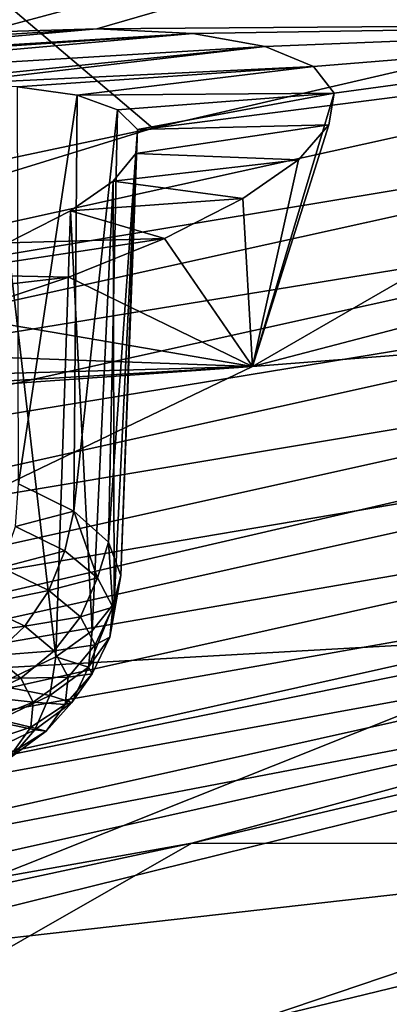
# Model space of a CAD drawing. Header units: metres. Extents: x -106 to 264, y -111 to 81.
# Tile 169 of 256: x 234.46 to 235.56, y -4.86 to -1.95. Entities that reach past the tile are written whole.
import ezdxf

# ---------------------------------------------------------------- set-up
doc = ezdxf.new("R2010")
doc.units = ezdxf.units.M
doc.layers.add('solid_20422013', color=7, linetype='CONTINUOUS')

msp = doc.modelspace()

# ---------------------------------------------------------------- linework, layer by layer
at = {"layer": 'solid_20422013'}
for points in [[(234.354111, -1.986823, 216.028824), (234.815338, -1.118931, 213.024033), (238.415253, -0.897987, 215.380753)], [(234.690536, -1.977323, 216.282486), (234.354111, -1.986823, 216.028824), (238.415253, -0.897987, 215.380753)], [(234.690536, -1.977323, 216.282486), (238.415253, -0.897987, 215.380753), (236.910629, -1.960263, 218.33139)], [(230.67099, -1.603779, 211.822327), (234.815338, -1.118931, 213.024033), (233.48378, -2.092702, 215.726761)], [(233.577194, -2.076909, 215.739914), (233.48378, -2.092702, 215.726761), (234.815338, -1.118931, 213.024033)], [(233.975754, -2.021461, 215.847717), (233.577194, -2.076909, 215.739914), (234.815338, -1.118931, 213.024033)], [(234.354111, -1.986823, 216.028824), (233.975754, -2.021461, 215.847717), (234.815338, -1.118931, 213.024033)], [(233.569839, -1.180349, 252.405762), (232.625565, -2.744271, 254.56102), (234.856125, -2.271, 253.23819)], [(233.569839, -1.180349, 252.405762), (234.856125, -2.271, 253.23819), (237.02626, -1.766826, 251.829025)], [(235.355392, -1.457627, 250.470688), (231.031021, -2.409003, 253.113235), (231.4142, -1.72822, 253.11644)], [(233.002777, -1.692959, 251.124344), (231.031021, -2.409003, 253.113235), (235.355392, -1.457627, 250.470688)], [(235.150543, -2.976502, 221.154175), (240.335144, -1.620874, 220.808319), (238.393692, -2.723361, 223.870667)], [(235.150543, -2.976502, 221.154175), (236.910629, -1.960263, 218.33139), (240.335144, -1.620874, 220.808319)], [(236.849472, -2.016202, 252.155243), (237.02626, -1.766826, 251.829025), (234.856125, -2.271, 253.23819)], [(234.690536, -1.977323, 216.282486), (233.577194, -2.076909, 215.739914), (233.975754, -2.021461, 215.847717)], [(234.974411, -1.991363, 216.592834), (233.577194, -2.076909, 215.739914), (234.690536, -1.977323, 216.282486)], [(234.690536, -1.977323, 216.282486), (233.975754, -2.021461, 215.847717), (234.354111, -1.986823, 216.028824)], [(234.974411, -1.991363, 216.592834), (234.690536, -1.977323, 216.282486), (236.910629, -1.960263, 218.33139)], [(235.188812, -2.02974, 216.947617), (234.974411, -1.991363, 216.592834), (236.910629, -1.960263, 218.33139)], [(235.392258, -2.167992, 217.724319), (236.910629, -1.960263, 218.33139), (235.150543, -2.976502, 221.154175)], [(235.330994, -2.089305, 217.330612), (235.188812, -2.02974, 216.947617), (236.910629, -1.960263, 218.33139)], [(235.392258, -2.167992, 217.724319), (235.330994, -2.089305, 217.330612), (236.910629, -1.960263, 218.33139)], [(233.178482, -2.151443, 215.714539), (233.48378, -2.092702, 215.726761), (234.974411, -1.991363, 216.592834)], [(233.178482, -2.151443, 215.714539), (234.974411, -1.991363, 216.592834), (235.188812, -2.02974, 216.947617)], [(234.974411, -1.991363, 216.592834), (233.48378, -2.092702, 215.726761), (233.577194, -2.076909, 215.739914)], [(232.741196, -2.924002, 254.690674), (236.849472, -2.016202, 252.155243), (234.856125, -2.271, 253.23819)], [(236.958389, -2.225058, 252.242752), (236.849472, -2.016202, 252.155243), (232.741196, -2.924002, 254.690674)], [(233.949936, -2.156169, 216.373001), (233.178482, -2.151443, 215.714539), (235.188812, -2.02974, 216.947617)], [(234.225967, -2.141808, 216.55481), (233.949936, -2.156169, 216.373001), (235.188812, -2.02974, 216.947617)], [(234.225967, -2.141808, 216.55481), (235.188812, -2.02974, 216.947617), (235.330994, -2.089305, 217.330612)], [(234.456284, -2.149118, 216.783478), (234.225967, -2.141808, 216.55481), (235.330994, -2.089305, 217.330612)], [(234.632706, -2.17384, 217.046661), (234.456284, -2.149118, 216.783478), (235.330994, -2.089305, 217.330612)], [(234.632706, -2.17384, 217.046661), (235.330994, -2.089305, 217.330612), (235.392258, -2.167992, 217.724319)], [(234.459534, -3.324472, 216.481949), (234.456284, -2.149118, 216.783478), (234.632706, -2.17384, 217.046661)], [(234.622787, -3.405081, 216.734055), (234.459534, -3.324472, 216.481949), (234.632706, -2.17384, 217.046661)], [(234.622787, -3.405081, 216.734055), (234.632706, -2.17384, 217.046661), (234.752121, -2.217031, 217.334885)], [(234.752121, -2.217031, 217.334885), (234.632706, -2.17384, 217.046661), (235.392258, -2.167992, 217.724319)], [(234.81044, -2.275065, 217.636444), (234.752121, -2.217031, 217.334885), (235.392258, -2.167992, 217.724319)], [(234.81044, -2.275065, 217.636444), (235.392258, -2.167992, 217.724319), (235.376602, -2.261797, 218.114731)], [(235.376602, -2.261797, 218.114731), (235.392258, -2.167992, 217.724319), (235.150543, -2.976502, 221.154175)], [(236.958389, -2.225058, 252.242752), (232.741196, -2.924002, 254.690674), (232.838547, -3.136815, 254.78627)], [(236.958389, -2.225058, 252.242752), (232.838547, -3.136815, 254.78627), (237.045364, -2.45133, 252.291168)], [(234.725174, -3.496777, 217.013031), (234.622787, -3.405081, 216.734055), (234.752121, -2.217031, 217.334885)], [(234.725174, -3.496777, 217.013031), (234.752121, -2.217031, 217.334885), (234.81044, -2.275065, 217.636444)], [(232.741196, -2.924002, 254.690674), (234.856125, -2.271, 253.23819), (232.625565, -2.744271, 254.56102)], [(234.805847, -2.346518, 217.938858), (235.376602, -2.261797, 218.114731), (235.286636, -2.365087, 218.479324)], [(234.805847, -2.346518, 217.938858), (234.81044, -2.275065, 217.636444), (235.376602, -2.261797, 218.114731)], [(235.286636, -2.365087, 218.479324), (235.376602, -2.261797, 218.114731), (235.150543, -2.976502, 221.154175)], [(234.761856, -3.595245, 217.305725), (234.725174, -3.496777, 217.013031), (234.81044, -2.275065, 217.636444)], [(234.761856, -3.595245, 217.305725), (234.81044, -2.275065, 217.636444), (234.805847, -2.346518, 217.938858)], [(234.73877, -2.428626, 218.229782), (234.805847, -2.346518, 217.938858), (235.286636, -2.365087, 218.479324)], [(234.741699, -3.677617, 217.545792), (234.805847, -2.346518, 217.938858), (234.73877, -2.428626, 218.229782)], [(234.741699, -3.677617, 217.545792), (234.761856, -3.595245, 217.305725), (234.805847, -2.346518, 217.938858)], [(234.73877, -2.428626, 218.229782), (235.286636, -2.365087, 218.479324), (235.121948, -2.479212, 218.823257)], [(235.121948, -2.479212, 218.823257), (235.286636, -2.365087, 218.479324), (235.150543, -2.976502, 221.154175)], [(234.612442, -2.516455, 218.497192), (234.73877, -2.428626, 218.229782), (235.121948, -2.479212, 218.823257)], [(234.676987, -3.758824, 217.778275), (234.73877, -2.428626, 218.229782), (234.612442, -2.516455, 218.497192)], [(234.676987, -3.758824, 217.778275), (234.741699, -3.677617, 217.545792), (234.73877, -2.428626, 218.229782)], [(232.838547, -3.136815, 254.78627), (232.916275, -3.366607, 254.841003), (237.045364, -2.45133, 252.291168)], [(237.045364, -2.45133, 252.291168), (232.916275, -3.366607, 254.841003), (237.106552, -2.678685, 252.300644)], [(234.612442, -2.516455, 218.497192), (235.121948, -2.479212, 218.823257), (234.890503, -2.59749, 219.124817)], [(234.890503, -2.59749, 219.124817), (235.121948, -2.479212, 218.823257), (235.150543, -2.976502, 221.154175)], [(234.427658, -2.610536, 218.734222), (234.612442, -2.516455, 218.497192), (234.890503, -2.59749, 219.124817)], [(234.569748, -3.836305, 217.995819), (234.612442, -2.516455, 218.497192), (234.427658, -2.610536, 218.734222)], [(234.676987, -3.758824, 217.778275), (234.612442, -2.516455, 218.497192), (234.569748, -3.836305, 217.995819)], [(234.192917, -2.703531, 218.926575), (234.890503, -2.59749, 219.124817), (234.608063, -2.71268, 219.367065)], [(234.192917, -2.703531, 218.926575), (234.427658, -2.610536, 218.734222), (234.890503, -2.59749, 219.124817)], [(234.393585, -3.919474, 218.223602), (234.569748, -3.836305, 217.995819), (234.427658, -2.610536, 218.734222)], [(234.608063, -2.71268, 219.367065), (234.890503, -2.59749, 219.124817), (235.150543, -2.976502, 221.154175)], [(232.916275, -3.366607, 254.841003), (232.970978, -3.596852, 254.854782), (237.106552, -2.678685, 252.300644)], [(237.106552, -2.678685, 252.300644), (232.970978, -3.596852, 254.854782), (237.142197, -2.900243, 252.274002)], [(233.917435, -2.792724, 219.064392), (234.192917, -2.703531, 218.926575), (234.608063, -2.71268, 219.367065)], [(233.147171, -3.939668, 223.829529), (238.393692, -2.723361, 223.870667), (236.190201, -3.767804, 226.771805)], [(233.147171, -3.939668, 223.829529), (235.150543, -2.976502, 221.154175), (238.393692, -2.723361, 223.870667)], [(233.917435, -2.792724, 219.064392), (234.608063, -2.71268, 219.367065), (234.270233, -2.826258, 219.552673)], [(234.270233, -2.826258, 219.552673), (234.608063, -2.71268, 219.367065), (235.150543, -2.976502, 221.154175)], [(233.895721, -2.931357, 219.669434), (234.270233, -2.826258, 219.552673), (235.150543, -2.976502, 221.154175)], [(232.970978, -3.596852, 254.854782), (233.002853, -3.820632, 254.830475), (237.142197, -2.900243, 252.274002)], [(237.142197, -2.900243, 252.274002), (233.002853, -3.820632, 254.830475), (237.15506, -3.115366, 252.215652)], [(233.495087, -3.023423, 219.707611), (233.895721, -2.931357, 219.669434), (235.150543, -2.976502, 221.154175)], [(232.688644, -3.151813, 219.544693), (235.150543, -2.976502, 221.154175), (233.147171, -3.939668, 223.829529)], [(232.688644, -3.151813, 219.544693), (233.08757, -3.098358, 219.667572), (235.150543, -2.976502, 221.154175)], [(233.08757, -3.098358, 219.667572), (233.495087, -3.023423, 219.707611), (235.150543, -2.976502, 221.154175)], [(233.002853, -3.820632, 254.830475), (233.014374, -4.037376, 254.772675), (237.15506, -3.115366, 252.215652)], [(237.15506, -3.115366, 252.215652), (233.014374, -4.037376, 254.772675), (237.14505, -3.32261, 252.125916)], [(237.14505, -3.32261, 252.125916), (233.005432, -4.245627, 254.681732), (237.109192, -3.519526, 252.001266)], [(233.014374, -4.037376, 254.772675), (233.005432, -4.245627, 254.681732), (237.14505, -3.32261, 252.125916)], [(234.450027, -3.450412, 216.463974), (234.459534, -3.324472, 216.481949), (234.622787, -3.405081, 216.734055)], [(233.739731, -4.747077, 229.491913), (239.174835, -3.400522, 229.643936), (236.604477, -4.422786, 232.488052)], [(233.739731, -4.747077, 229.491913), (236.190201, -3.767804, 226.771805), (239.174835, -3.400522, 229.643936)], [(234.595734, -3.521831, 216.687439), (234.450027, -3.450412, 216.463974), (234.622787, -3.405081, 216.734055)], [(234.692902, -3.602351, 216.93309), (234.595734, -3.521831, 216.687439), (234.622787, -3.405081, 216.734055)], [(234.692902, -3.602351, 216.93309), (234.622787, -3.405081, 216.734055), (234.725174, -3.496777, 217.013031)], [(234.409149, -3.571355, 216.458755), (234.450027, -3.450412, 216.463974), (234.595734, -3.521831, 216.687439)], [(234.737793, -3.688878, 217.191483), (234.692902, -3.602351, 216.93309), (234.725174, -3.496777, 217.013031)], [(234.737793, -3.688878, 217.191483), (234.725174, -3.496777, 217.013031), (234.761856, -3.595245, 217.305725)], [(237.109192, -3.519526, 252.001266), (232.973404, -4.442847, 254.553864), (237.046432, -3.698704, 251.842789)], [(233.005432, -4.245627, 254.681732), (232.973404, -4.442847, 254.553864), (237.109192, -3.519526, 252.001266)], [(234.549072, -3.639939, 216.67334), (234.409149, -3.571355, 216.458755), (234.595734, -3.521831, 216.687439)], [(234.549072, -3.639939, 216.67334), (234.595734, -3.521831, 216.687439), (234.692902, -3.602351, 216.93309)], [(234.3461, -3.681312, 216.474808), (234.409149, -3.571355, 216.458755), (234.549072, -3.639939, 216.67334)], [(234.642395, -3.717263, 216.909241), (234.549072, -3.639939, 216.67334), (234.692902, -3.602351, 216.93309)], [(234.642395, -3.717263, 216.909241), (234.692902, -3.602351, 216.93309), (234.737793, -3.688878, 217.191483)], [(234.728683, -3.778087, 217.452682), (234.761856, -3.595245, 217.305725), (234.741699, -3.677617, 217.545792)], [(234.728683, -3.778087, 217.452682), (234.737793, -3.688878, 217.191483), (234.761856, -3.595245, 217.305725)], [(234.477417, -3.745679, 216.676208), (234.3461, -3.681312, 216.474808), (234.549072, -3.639939, 216.67334)], [(234.477417, -3.745679, 216.676208), (234.549072, -3.639939, 216.67334), (234.642395, -3.717263, 216.909241)], [(237.046432, -3.698704, 251.842789), (232.917313, -4.621557, 254.390121), (236.95874, -3.84559, 251.658722)], [(232.973404, -4.442847, 254.553864), (232.917313, -4.621557, 254.390121), (237.046432, -3.698704, 251.842789)], [(234.264969, -3.773105, 216.511093), (234.3461, -3.681312, 216.474808), (234.477417, -3.745679, 216.676208)], [(234.685501, -3.800357, 217.157379), (234.642395, -3.717263, 216.909241), (234.737793, -3.688878, 217.191483)], [(234.665939, -3.866551, 217.706665), (234.741699, -3.677617, 217.545792), (234.676987, -3.758824, 217.778275)], [(234.665939, -3.866551, 217.706665), (234.728683, -3.778087, 217.452682), (234.741699, -3.677617, 217.545792)], [(234.685501, -3.800357, 217.157379), (234.737793, -3.688878, 217.191483), (234.728683, -3.778087, 217.452682)], [(234.564987, -3.818248, 216.897598), (234.477417, -3.745679, 216.676208), (234.642395, -3.717263, 216.909241)], [(234.564987, -3.818248, 216.897598), (234.642395, -3.717263, 216.909241), (234.685501, -3.800357, 217.157379)], [(234.385422, -3.832145, 216.695831), (234.264969, -3.773105, 216.511093), (234.477417, -3.745679, 216.676208)], [(234.385422, -3.832145, 216.695831), (234.477417, -3.745679, 216.676208), (234.564987, -3.818248, 216.897598)], [(234.665939, -3.866551, 217.706665), (234.676987, -3.758824, 217.778275), (234.569748, -3.836305, 217.995819)], [(230.914383, -4.843095, 226.338959), (236.190201, -3.767804, 226.771805), (233.739731, -4.747077, 229.491913)], [(230.914383, -4.843095, 226.338959), (233.147171, -3.939668, 223.829529), (236.190201, -3.767804, 226.771805)], [(234.676758, -3.886026, 217.408218), (234.728683, -3.778087, 217.452682), (234.665939, -3.866551, 217.706665)], [(234.676758, -3.886026, 217.408218), (234.685501, -3.800357, 217.157379), (234.728683, -3.778087, 217.452682)], [(234.605453, -3.896231, 217.130463), (234.564987, -3.818248, 216.897598), (234.685501, -3.800357, 217.157379)], [(234.605453, -3.896231, 217.130463), (234.685501, -3.800357, 217.157379), (234.676758, -3.886026, 217.408218)], [(236.95874, -3.84559, 251.658722), (232.838959, -4.767164, 254.198898), (234.971909, -4.387029, 252.678757)], [(232.917313, -4.621557, 254.390121), (232.838959, -4.767164, 254.198898), (236.95874, -3.84559, 251.658722)], [(234.279099, -3.893693, 216.730942), (234.385422, -3.832145, 216.695831), (234.465744, -3.89871, 216.898895)], [(234.465744, -3.89871, 216.898895), (234.385422, -3.832145, 216.695831), (234.564987, -3.818248, 216.897598)], [(234.551941, -3.950868, 217.943649), (234.569748, -3.836305, 217.995819), (234.393585, -3.919474, 218.223602)], [(234.465744, -3.89871, 216.898895), (234.564987, -3.818248, 216.897598), (234.605453, -3.896231, 217.130463)], [(234.551941, -3.950868, 217.943649), (234.665939, -3.866551, 217.706665), (234.569748, -3.836305, 217.995819)], [(236.95874, -3.84559, 251.658722), (234.971909, -4.387029, 252.678757), (237.149139, -3.874258, 251.267105)], [(234.616501, -3.970978, 217.652115), (234.665939, -3.866551, 217.706665), (234.551941, -3.950868, 217.943649)], [(234.616501, -3.970978, 217.652115), (234.676758, -3.886026, 217.408218), (234.665939, -3.866551, 217.706665)], [(237.313568, -4.390715, 247.259705), (237.149139, -3.874258, 251.267105), (234.971909, -4.387029, 252.678757)], [(233.795242, -5.374435, 235.131363), (239.360641, -3.897444, 235.436707), (236.229675, -4.953738, 238.370804)], [(233.795242, -5.374435, 235.131363), (236.604477, -4.422786, 232.488052), (239.360641, -3.897444, 235.436707)], [(234.351151, -3.953396, 216.913071), (234.279099, -3.893693, 216.730942), (234.465744, -3.89871, 216.898895)], [(234.351151, -3.953396, 216.913071), (234.465744, -3.89871, 216.898895), (234.502853, -3.97024, 217.112503)], [(234.502853, -3.97024, 217.112503), (234.465744, -3.89871, 216.898895), (234.605453, -3.896231, 217.130463)], [(234.502853, -3.97024, 217.112503), (234.605453, -3.896231, 217.130463), (234.597244, -3.976632, 217.365875)], [(234.597244, -3.976632, 217.365875), (234.676758, -3.886026, 217.408218), (234.616501, -3.970978, 217.652115)], [(234.597244, -3.976632, 217.365875), (234.605453, -3.896231, 217.130463), (234.676758, -3.886026, 217.408218)], [(234.391098, -4.0278, 218.154541), (234.551941, -3.950868, 217.943649), (234.393585, -3.919474, 218.223602)], [(234.38443, -4.017552, 217.10466), (234.351151, -3.953396, 216.913071), (234.502853, -3.97024, 217.112503)], [(234.391098, -4.0278, 218.154541), (234.507034, -4.05195, 217.8797), (234.551941, -3.950868, 217.943649)], [(234.507034, -4.05195, 217.8797), (234.616501, -3.970978, 217.652115), (234.551941, -3.950868, 217.943649)], [(234.38443, -4.017552, 217.10466), (234.502853, -3.97024, 217.112503), (234.495331, -4.043988, 217.32843)], [(234.495331, -4.043988, 217.32843), (234.502853, -3.97024, 217.112503), (234.597244, -3.976632, 217.365875)], [(234.495331, -4.043988, 217.32843), (234.597244, -3.976632, 217.365875), (234.54068, -4.05636, 217.594772)], [(234.54068, -4.05636, 217.594772), (234.616501, -3.970978, 217.652115), (234.507034, -4.05195, 217.8797)], [(234.54068, -4.05636, 217.594772), (234.597244, -3.976632, 217.365875), (234.616501, -3.970978, 217.652115)], [(234.377686, -4.083697, 217.298325), (234.38443, -4.017552, 217.10466), (234.495331, -4.043988, 217.32843)], [(234.35257, -4.125828, 218.08223), (234.507034, -4.05195, 217.8797), (234.391098, -4.0278, 218.154541)], [(234.377686, -4.083697, 217.298325), (234.495331, -4.043988, 217.32843), (234.443451, -4.117119, 217.538391)], [(234.443451, -4.117119, 217.538391), (234.495331, -4.043988, 217.32843), (234.54068, -4.05636, 217.594772)], [(234.35257, -4.125828, 218.08223), (234.437958, -4.132351, 217.808365), (234.507034, -4.05195, 217.8797)], [(234.437958, -4.132351, 217.808365), (234.54068, -4.05636, 217.594772), (234.507034, -4.05195, 217.8797)], [(234.443451, -4.117119, 217.538391), (234.54068, -4.05636, 217.594772), (234.437958, -4.132351, 217.808365)], [(235.13002, -5.283231, 244.229294), (238.737091, -4.248293, 241.354507), (237.313568, -4.390715, 247.259705)], [(236.229675, -4.953738, 238.370804), (238.737091, -4.248293, 241.354507), (235.13002, -5.283231, 244.229294)], [(233.232071, -5.382996, 250.016052), (234.971909, -4.387029, 252.678757), (232.734039, -4.868422, 254.003922)], [(232.838959, -4.767164, 254.198898), (232.734039, -4.868422, 254.003922), (234.971909, -4.387029, 252.678757)], [(233.232071, -5.382996, 250.016052), (237.313568, -4.390715, 247.259705), (234.971909, -4.387029, 252.678757)], [(235.13002, -5.283231, 244.229294), (237.313568, -4.390715, 247.259705), (233.232071, -5.382996, 250.016052)], [(233.739731, -4.747077, 229.491913), (236.604477, -4.422786, 232.488052), (233.795242, -5.374435, 235.131363)]]:
    msp.add_3dface(points, dxfattribs=at)

doc.saveas('drawing.dxf')
